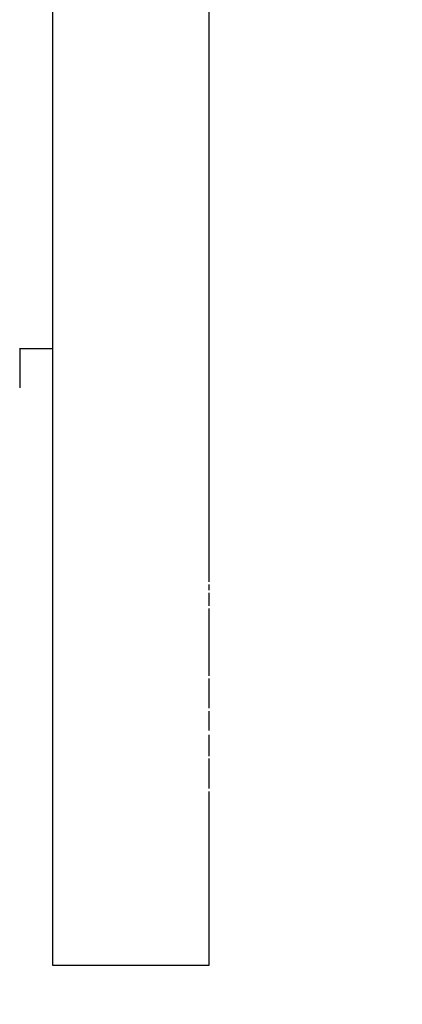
# Paper-space layout 'Sheet' of a CAD drawing. Header units: inches. Extents: x 0.2 to 10.8, y 0.2 to 8.3.
# Tile 179 of 256: x 3.8904 to 3.9021, y 4.1476 to 4.1777. Entities that reach past the tile are written whole.
import ezdxf

# ---------------------------------------------------------------- set-up
doc = ezdxf.new("R2010")
doc.units = ezdxf.units.IN
doc.header["$MEASUREMENT"] = 0
doc.layers.get('0').update_dxf_attribs({"lineweight": 5})
doc.styles.add('My Text', font='tahoma.ttf')
doc.dimstyles.new('My Dimension - mm [in] (ANSI)$0', dxfattribs={"dimtxt": 0.12, "dimasz": 0.09842519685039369, "dimexe": 0.125, "dimexo": 0.06299999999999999, "dimgap": 0.03149606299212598, "dimtad": 0, "dimlfac": 250, "dimzin": 4, "dimdsep": 46, "dimtxsty": 'My Text', "dimblk": 'Filled-1', "dimcen": 0.09, "dimclrd": 1, "dimclre": 1, "dimclrt": 1, "dimadec": 1, "dimazin": 1, "dimtfac": 1, "dimtofl": 0, "dimtmove": 0, "dimatfit": 3, "dimfxl": 1, "dimtolj": 1, "dimtzin": 4, "dimlwd": -1, "dimlwe": -1, "dimarcsym": 0})

# ---------------------------------------------------------------- blocks, each defined once
blk = doc.blocks.new('*D6')
at = {"color": 1, "true_color": 0xff0000}
for p, q in [((4.289866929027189, 4.820763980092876), (4.289866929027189, 4.91918917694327)), ((3.560363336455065, 4.820763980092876), (4.414866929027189, 4.820763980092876)), ((4.289866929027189, 4.722338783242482), (4.289866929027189, 3.808382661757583)), ((3.560363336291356, 3.709957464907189), (4.414866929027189, 3.709957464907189))]:
    blk.add_line(p, q, dxfattribs=at)
at = {"layer": 'Defpoints', "color": 0}
for p in [(3.497363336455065, 4.820763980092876), (3.497363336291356, 3.709957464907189), (4.289866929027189, 3.709957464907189)]:
    blk.add_point(p, dxfattribs=at)
at = {"color": 1, "true_color": 0xff0000, "insert": (4.289866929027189, 5.784117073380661), "char_height": 0.12, "attachment_point": 5, "rotation": 90, "style": 'My Text'}
blk.add_mtext('\\A1;277.70 mm [10.933 in]', dxfattribs=at)
blk = doc.blocks.new('Filled-1')
blk = doc.blocks.new('*D7')
at = {"color": 1, "true_color": 0xff0000}
for p, q in [((2.885847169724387, 4.510735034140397), (2.885847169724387, 3.015490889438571)), ((4.10887950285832, 4.510735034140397), (4.10887950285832, 3.015490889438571)), ((2.984272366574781, 3.140490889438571), (4.010454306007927, 3.140490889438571)), ((4.10887950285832, 3.140490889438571), (4.20730469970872, 3.140490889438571))]:
    blk.add_line(p, q, dxfattribs=at)
at = {"layer": 'Defpoints', "color": 0}
for p in [(2.885847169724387, 4.573735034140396), (4.10887950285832, 4.573735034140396), (4.10887950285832, 3.140490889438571)]:
    blk.add_point(p, dxfattribs=at)
at = {"color": 1, "true_color": 0xff0000, "insert": (5.07271614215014, 3.140490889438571), "char_height": 0.12, "attachment_point": 5, "style": 'My Text'}
blk.add_mtext('\\A1;305.76 mm [12.038 in]', dxfattribs=at)

psp = doc.layouts.new('Sheet')

# ---------------------------------------------------------------- linework, layer by layer
at = {"color": 0, "linetype": 'ByBlock', "lineweight": -3}
for p, q in [((3.891363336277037, 4.209289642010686), (3.891363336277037, 4.148809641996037)), ((3.896163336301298, 4.160530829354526), (3.896163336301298, 4.180604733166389)), ((3.891363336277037, 4.167660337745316), (3.890356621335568, 4.167660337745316)), ((3.890363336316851, 4.167660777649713), (3.890363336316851, 4.16646078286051)), ((3.896163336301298, 4.160274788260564), (3.896163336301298, 4.160451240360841)), ((3.896163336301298, 4.159792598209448), (3.896163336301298, 4.160191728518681)), ((3.896163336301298, 4.15765957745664), (3.896163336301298, 4.159712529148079)), ((3.896163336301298, 4.156671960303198), (3.896163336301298, 4.157577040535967)), ((3.896163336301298, 4.15598741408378), (3.896163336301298, 4.156572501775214)), ((3.896163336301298, 4.155201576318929), (3.896163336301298, 4.15585712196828)), ((3.896163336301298, 4.154209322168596), (3.896163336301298, 4.155129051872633)), ((3.896163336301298, 4.148809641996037), (3.896163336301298, 4.154123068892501)), ((3.891363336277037, 4.148809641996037), (3.896163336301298, 4.148809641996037))]:
    psp.add_line(p, q, dxfattribs=at)

# ---------------------------------------------------------------- dimensions: what is measured, and where the dimension line sits
dim = psp.add_linear_dim(base=(4.289866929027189, 3.709957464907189), p1=(3.497363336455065, 4.820763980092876), p2=(3.497363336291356, 3.709957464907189), angle=90, dimstyle='My Dimension - mm [in] (ANSI)$0', override={"dimpost": ' mm'})
dim.commit()
dim.dimension.update_dxf_attribs({"geometry": '*D6', "text_midpoint": (4.289866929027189, 5.784117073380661), "dimtype": 160})
dim = psp.add_linear_dim(base=(4.10887950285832, 3.140490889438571), p1=(2.885847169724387, 4.573735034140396), p2=(4.10887950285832, 4.573735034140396), dimstyle='My Dimension - mm [in] (ANSI)$0', override={"dimpost": ' mm'})
dim.commit()
dim.dimension.update_dxf_attribs({"geometry": '*D7', "text_midpoint": (5.07271614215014, 3.140490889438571), "dimtype": 160})

doc.saveas('drawing.dxf')
